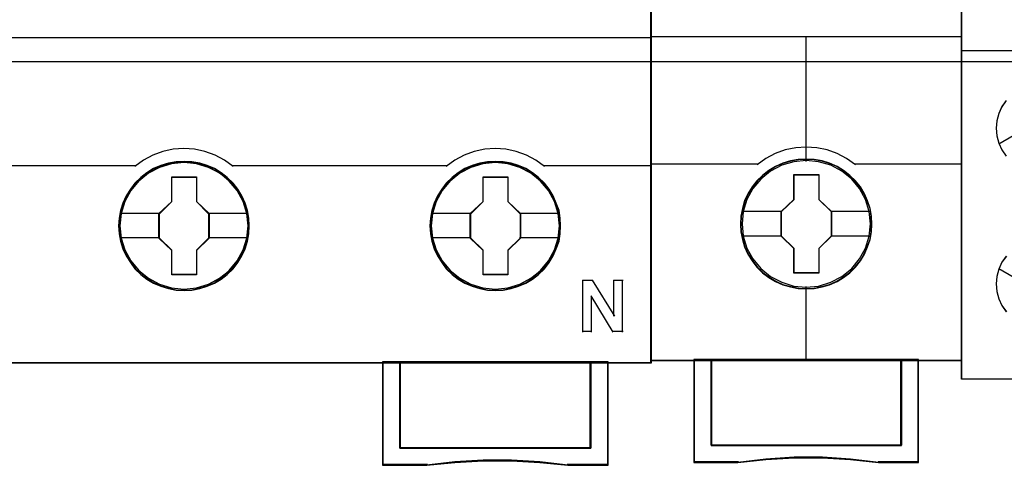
# Model space of a CAD drawing. Extents: x -558982 to 5119495, y -5290134 to 97908.
# Tile 139 of 256: x -474227 to -473658, y -21559 to -21301. Entities that reach past the tile are written whole.
import ezdxf

# ---------------------------------------------------------------- set-up
doc = ezdxf.new("R2010")
doc.units = 0
doc.header["$MEASUREMENT"] = 0
doc.layers.get('0').update_dxf_attribs({"color": 252})
doc.layers.add('45', color=8, linetype='Continuous')
doc.layers.add('50', color=7, linetype='Continuous')

# ---------------------------------------------------------------- blocks, each defined once
blk = doc.blocks.new('*U1074')
at = {"layer": '50', "color": 7}
blk.add_lwpolyline([(509.985212, -137.34823), (834.016113, -137.34823), (834.016113, -183.650891), (509.985212, -183.650891), (509.985212, -137.34823)], dxfattribs=at)
blk = doc.blocks.new('*U1076')
at = {"layer": '45', "color": 7}
for points in [[(582.040387, -118.999294), (509.961353, -118.999294), (509.961353, -201.067682), (582.040387, -201.067682), (582.040387, -118.999294)], [(582.016528, -119.02048), (509.982561, -119.02048), (509.982561, -201.043849), (582.016528, -201.043849), (582.016528, -119.02048)], [(558.782843, -193.151079), (558.760424, -192.702856), (558.687563, -192.254632), (558.536235, -191.823009), (558.356885, -191.407988), (558.121487, -191.020634), (557.841251, -190.672016), (557.510573, -190.351065), (557.146267, -190.074384), (556.776356, -189.830905), (556.344793, -189.648295), (555.91323, -189.521022), (555.459249, -189.438018), (555.005267, -189.415883), (554.551285, -189.438018), (554.108513, -189.521022), (553.660136, -189.648295), (553.245387, -189.830905), (552.858662, -190.074384), (552.499961, -190.351065), (552.163678, -190.672016), (551.900257, -191.020634), (551.659254, -191.407988), (551.457484, -191.823009), (551.339785, -192.254632), (551.25011, -192.702856), (551.222086, -193.151079), (551.25011, -193.599303), (551.339785, -194.036459), (551.457484, -194.468082), (551.659254, -194.87757), (551.900257, -195.270457), (552.163678, -195.630143), (552.499961, -195.951093), (552.858662, -196.227774), (553.245387, -196.454652), (553.660136, -196.637262), (554.108513, -196.775603), (554.551285, -196.864141), (555.005267, -196.886275), (555.459249, -196.864141), (555.91323, -196.775603), (556.344793, -196.637262), (556.776356, -196.454652), (557.146267, -196.227774), (557.510573, -195.951093), (557.841251, -195.630143), (558.121487, -195.270457), (558.356885, -194.87757), (558.536235, -194.468082), (558.687563, -194.036459), (558.760424, -193.599303), (558.782843, -193.151079)], [(558.782843, -193.151079), (558.760424, -192.702856), (558.687563, -192.254632), (558.536235, -191.823009), (558.356885, -191.407988), (558.121487, -191.020634), (557.841251, -190.672016), (557.510573, -190.351065), (557.146267, -190.074384), (556.776356, -189.830905), (556.344793, -189.648295), (555.91323, -189.521022), (555.459249, -189.438018), (555.005267, -189.415883), (554.551285, -189.438018), (554.108513, -189.521022), (553.660136, -189.648295), (553.245387, -189.830905), (552.858662, -190.074384), (552.499961, -190.351065), (552.163678, -190.672016), (551.900257, -191.020634), (551.659254, -191.407988), (551.457484, -191.823009), (551.339785, -192.254632), (551.25011, -192.702856), (551.222086, -193.151079), (551.25011, -193.599303), (551.339785, -194.036459), (551.457484, -194.468082), (551.659254, -194.87757), (551.900257, -195.270457), (552.163678, -195.630143), (552.499961, -195.951093), (552.858662, -196.227774), (553.245387, -196.454652), (553.660136, -196.637262), (554.108513, -196.775603), (554.551285, -196.864141), (555.005267, -196.886275), (555.459249, -196.864141), (555.91323, -196.775603), (556.344793, -196.637262), (556.776356, -196.454652), (557.146267, -196.227774), (557.510573, -195.951093), (557.841251, -195.630143), (558.121487, -195.270457), (558.356885, -194.87757), (558.536235, -194.468082), (558.687563, -194.036459), (558.760424, -193.599303), (558.782843, -193.151079)], [(558.761635, -193.151079), (558.739349, -192.705398), (558.666922, -192.259716), (558.516497, -191.830542), (558.338215, -191.417874), (558.104221, -191.032717), (557.825656, -190.686076), (557.496949, -190.366946), (557.134814, -190.091834), (556.767108, -189.849736), (556.338117, -189.668162), (555.909127, -189.541611), (555.457851, -189.459077), (555.006576, -189.437068), (554.5553, -189.459077), (554.115167, -189.541611), (553.669463, -189.668162), (553.257186, -189.849736), (552.872766, -190.091834), (552.516203, -190.366946), (552.181925, -190.686076), (551.920074, -191.032717), (551.680507, -191.417874), (551.479941, -191.830542), (551.362943, -192.259716), (551.273802, -192.705398), (551.245946, -193.151079), (551.273802, -193.59676), (551.362943, -194.031437), (551.479941, -194.460612), (551.680507, -194.867777), (551.920074, -195.258436), (552.181925, -195.616082), (552.516203, -195.935212), (552.872766, -196.210324), (553.257186, -196.435915), (553.669463, -196.617489), (554.115167, -196.755045), (554.5553, -196.843081), (555.006576, -196.86509), (555.457851, -196.843081), (555.909127, -196.755045), (556.338117, -196.617489), (556.767108, -196.435915), (557.134814, -196.210324), (557.496949, -195.935212), (557.825656, -195.616082), (558.104221, -195.258436), (558.338215, -194.867777), (558.516497, -194.460612), (558.666922, -194.031437), (558.739349, -193.59676), (558.761635, -193.151079)], [(576.793985, -193.151079), (576.771567, -192.702856), (576.698705, -192.254632), (576.541773, -191.823009), (576.362423, -191.407988), (576.132629, -191.020634), (575.852394, -190.672016), (575.521716, -190.351065), (575.15741, -190.074384), (574.787499, -189.830905), (574.355936, -189.648295), (573.924373, -189.521022), (573.470391, -189.438018), (573.01641, -189.415883), (572.562428, -189.438018), (572.119656, -189.521022), (571.671279, -189.648295), (571.25653, -189.830905), (570.869805, -190.074384), (570.511103, -190.351065), (570.174821, -190.672016), (569.911399, -191.020634), (569.664792, -191.407988), (569.468627, -191.823009), (569.350928, -192.254632), (569.261253, -192.702856), (569.233229, -193.151079), (569.261253, -193.599303), (569.350928, -194.036459), (569.468627, -194.468082), (569.664792, -194.87757), (569.911399, -195.270457), (570.174821, -195.630143), (570.511103, -195.951093), (570.869805, -196.227774), (571.25653, -196.454652), (571.671279, -196.637262), (572.119656, -196.775603), (572.562428, -196.864141), (573.01641, -196.886275), (573.470391, -196.864141), (573.924373, -196.775603), (574.355936, -196.637262), (574.787499, -196.454652), (575.15741, -196.227774), (575.521716, -195.951093), (575.852394, -195.630143), (576.132629, -195.270457), (576.362423, -194.87757), (576.541773, -194.468082), (576.698705, -194.036459), (576.771567, -193.599303), (576.793985, -193.151079)], [(576.793985, -193.151079), (576.771567, -192.702856), (576.698705, -192.254632), (576.541773, -191.823009), (576.362423, -191.407988), (576.132629, -191.020634), (575.852394, -190.672016), (575.521716, -190.351065), (575.15741, -190.074384), (574.787499, -189.830905), (574.355936, -189.648295), (573.924373, -189.521022), (573.470391, -189.438018), (573.01641, -189.415883), (572.562428, -189.438018), (572.119656, -189.521022), (571.671279, -189.648295), (571.25653, -189.830905), (570.869805, -190.074384), (570.511103, -190.351065), (570.174821, -190.672016), (569.911399, -191.020634), (569.664792, -191.407988), (569.468627, -191.823009), (569.350928, -192.254632), (569.261253, -192.702856), (569.233229, -193.151079), (569.261253, -193.599303), (569.350928, -194.036459), (569.468627, -194.468082), (569.664792, -194.87757), (569.911399, -195.270457), (570.174821, -195.630143), (570.511103, -195.951093), (570.869805, -196.227774), (571.25653, -196.454652), (571.671279, -196.637262), (572.119656, -196.775603), (572.562428, -196.864141), (573.01641, -196.886275), (573.470391, -196.864141), (573.924373, -196.775603), (574.355936, -196.637262), (574.787499, -196.454652), (575.15741, -196.227774), (575.521716, -195.951093), (575.852394, -195.630143), (576.132629, -195.270457), (576.362423, -194.87757), (576.541773, -194.468082), (576.698705, -194.036459), (576.771567, -193.599303), (576.793985, -193.151079)], [(576.770126, -193.151079), (576.747849, -192.705398), (576.675447, -192.259716), (576.519506, -191.830542), (576.341287, -191.417874), (576.112944, -191.032717), (575.834477, -190.686076), (575.505886, -190.366946), (575.143879, -190.091834), (574.776303, -189.849736), (574.347464, -189.668162), (573.918625, -189.541611), (573.467508, -189.459077), (573.016392, -189.437068), (572.565276, -189.459077), (572.125298, -189.541611), (571.679751, -189.668162), (571.26762, -189.849736), (570.883335, -190.091834), (570.526898, -190.366946), (570.192737, -190.686076), (569.930978, -191.032717), (569.685927, -191.417874), (569.491001, -191.830542), (569.374045, -192.259716), (569.284935, -192.705398), (569.257088, -193.151079), (569.284935, -193.59676), (569.374045, -194.031437), (569.491001, -194.460612), (569.685927, -194.867777), (569.930978, -195.258436), (570.192737, -195.616082), (570.526898, -195.935212), (570.883335, -196.210324), (571.26762, -196.435915), (571.679751, -196.617489), (572.125298, -196.755045), (572.565276, -196.843081), (573.016392, -196.86509), (573.467508, -196.843081), (573.918625, -196.755045), (574.347464, -196.617489), (574.776303, -196.435915), (575.143879, -196.210324), (575.505886, -195.935212), (575.834477, -195.616082), (576.112944, -195.258436), (576.341287, -194.867777), (576.519506, -194.460612), (576.675447, -194.031437), (576.747849, -193.59676), (576.770126, -193.151079)], [(554.293364, -190.310953), (555.736496, -190.310953), (555.736496, -191.731142), (556.455233, -192.435688), (556.455233, -193.855877), (555.736496, -194.571519), (555.736496, -195.980613), (554.293364, -195.980613), (554.293364, -194.571519), (553.55765, -193.855877), (553.55765, -192.435688), (554.293364, -191.731142), (554.293364, -190.310953)], [(554.293364, -190.310953), (555.736496, -190.310953), (555.736496, -190.310953), (555.736496, -191.731142), (555.736496, -191.731142), (556.455233, -192.435688), (556.455233, -192.435688), (556.455233, -193.855877), (556.455233, -193.855877), (555.736496, -194.571519), (555.736496, -194.571519), (555.736496, -195.980613), (555.736496, -195.980613), (554.293364, -195.980613), (554.293364, -195.980613), (554.293364, -194.571519), (554.293364, -194.571519), (553.55765, -193.855877), (553.55765, -193.855877), (553.55765, -192.435688), (553.55765, -192.435688), (554.293364, -191.731142), (554.293364, -191.731142), (554.293364, -190.310953), (554.293364, -190.310953)], [(554.303129, -190.334786), (555.723816, -190.334786), (555.723816, -191.743035), (556.431373, -192.441658), (556.431373, -193.849907), (555.723816, -194.559533), (555.723816, -195.956779), (554.303129, -195.956779), (554.303129, -194.559533), (553.578858, -193.849907), (553.578858, -192.441658), (554.303129, -191.743035), (554.303129, -190.334786)], [(572.302529, -190.310953), (573.746981, -190.310953), (573.746981, -191.731142), (574.466375, -192.435688), (574.466375, -193.855877), (573.746981, -194.571519), (573.746981, -195.980613), (572.302529, -195.980613), (572.302529, -194.571519), (571.566141, -193.855877), (571.566141, -192.435688), (572.302529, -191.731142), (572.302529, -190.310953)], [(572.302529, -190.310953), (573.746981, -190.310953), (573.746981, -190.310953), (573.746981, -191.731142), (573.746981, -191.731142), (574.466375, -192.435688), (574.466375, -192.435688), (574.466375, -193.855877), (574.466375, -193.855877), (573.746981, -194.571519), (573.746981, -194.571519), (573.746981, -195.980613), (573.746981, -195.980613), (572.302529, -195.980613), (572.302529, -195.980613), (572.302529, -194.571519), (572.302529, -194.571519), (571.566141, -193.855877), (571.566141, -193.855877), (571.566141, -192.435688), (571.566141, -192.435688), (572.302529, -191.731142), (572.302529, -191.731142), (572.302529, -190.310953), (572.302529, -190.310953)], [(572.314272, -190.334786), (573.734958, -190.334786), (573.734958, -191.743035), (574.442516, -192.441658), (574.442516, -193.849907), (573.734958, -194.559533), (573.734958, -195.956779), (572.314272, -195.956779), (572.314272, -194.559533), (571.590001, -193.849907), (571.590001, -192.441658), (572.314272, -191.743035), (572.314272, -190.334786)], [(578.539707, -206.009752), (567.489872, -206.009752), (567.489872, -201.020016), (566.489406, -201.020016), (566.489406, -207.002155), (569.049257, -207.002155), (570.681301, -206.830287), (572.307756, -206.747124), (573.950979, -206.747124), (575.594202, -206.830287), (577.215068, -207.002155), (579.545761, -207.002155), (579.545761, -201.020016), (578.539707, -201.020016), (578.539707, -206.009752)], [(567.486196, -201.020016), (567.486196, -206.017049), (578.541019, -206.017049), (578.541019, -201.020016), (573.010811, -201.020016), (567.486196, -201.020016)]]:
    blk.add_lwpolyline(points, close=True, dxfattribs=at)
at = {"layer": '45', "color": 139}
for points in [[(582.040387, -118.999294), (509.961353, -118.999294), (509.961353, -201.067682), (582.040387, -201.067682), (582.040387, -118.999294)], [(558.716567, -193.145902), (558.643709, -192.426422), (558.436346, -191.740148), (558.088872, -191.103685), (557.623705, -190.550238), (557.068868, -190.096412), (556.424359, -189.75881), (555.729411, -189.5485), (555.006441, -189.482086), (554.283471, -189.5485), (553.582919, -189.75881), (552.949619, -190.096412), (552.383573, -190.550238), (551.918406, -191.103685), (551.576536, -191.740148), (551.369173, -192.426422), (551.296315, -193.145902), (551.369173, -193.854313), (551.576536, -194.546121), (551.918406, -195.17705), (552.383573, -195.730497), (552.949619, -196.184323), (553.582919, -196.521925), (554.283471, -196.732235), (555.006441, -196.804183), (555.729411, -196.732235), (556.424359, -196.521925), (557.068868, -196.184323), (557.623705, -195.730497), (558.088872, -195.17705), (558.436346, -194.546121), (558.643709, -193.854313), (558.716567, -193.145902)], [(558.711265, -193.140487), (558.638401, -192.42103), (558.431021, -191.740313), (558.089123, -191.10387), (557.629524, -190.544907), (557.063431, -190.091096), (556.424475, -189.753504), (555.723865, -189.543202), (555.000836, -189.47679), (554.277807, -189.543202), (553.588407, -189.753504), (552.943846, -190.091096), (552.383359, -190.544907), (551.923759, -191.10387), (551.581861, -191.740313), (551.368876, -192.42103), (551.301618, -193.140487), (551.368876, -193.854409), (551.581861, -194.540661), (551.923759, -195.171569), (552.383359, -195.724997), (552.943846, -196.178809), (553.588407, -196.521934), (554.277807, -196.732237), (555.000836, -196.804183), (555.723865, -196.732237), (556.424475, -196.521934), (557.063431, -196.178809), (557.629524, -195.724997), (558.089123, -195.171569), (558.431021, -194.540661), (558.638401, -193.854409), (558.711265, -193.140487)], [(576.719756, -193.140487), (576.646922, -192.42103), (576.439624, -191.740313), (576.097863, -191.10387), (575.638446, -190.544907), (575.072579, -190.091096), (574.428275, -189.753504), (573.733547, -189.543202), (573.010806, -189.47679), (572.288065, -189.543202), (571.59894, -189.753504), (570.954636, -190.091096), (570.394371, -190.544907), (569.934954, -191.10387), (569.593193, -191.740313), (569.37469, -192.42103), (569.307458, -193.140487), (569.37469, -193.854409), (569.593193, -194.540661), (569.934954, -195.171569), (570.394371, -195.724997), (570.954636, -196.178809), (571.59894, -196.521934), (572.288065, -196.732237), (573.010806, -196.804183), (573.733547, -196.732237), (574.428275, -196.521934), (575.072579, -196.178809), (575.638446, -195.724997), (576.097863, -195.171569), (576.439624, -194.540661), (576.646922, -193.854409), (576.719756, -193.140487)], [(576.719756, -193.145902), (576.646922, -192.426422), (576.439624, -191.740148), (576.097863, -191.103685), (575.632843, -190.550238), (575.078182, -190.096412), (574.433878, -189.75881), (573.733547, -189.5485), (573.016409, -189.482086), (572.293667, -189.5485), (571.593337, -189.75881), (570.960238, -190.096412), (570.394371, -190.550238), (569.929352, -191.103685), (569.58759, -191.740148), (569.380292, -192.426422), (569.307458, -193.145902), (569.380292, -193.854313), (569.58759, -194.546121), (569.929352, -195.17705), (570.394371, -195.730497), (570.960238, -196.184323), (571.593337, -196.521925), (572.293667, -196.732235), (573.016409, -196.804183), (573.733547, -196.732235), (574.433878, -196.521925), (575.078182, -196.184323), (575.632843, -195.730497), (576.097863, -195.17705), (576.439624, -194.546121), (576.646922, -193.854313), (576.719756, -193.145902)]]:
    blk.add_lwpolyline(points, close=True, dxfattribs=at)
for points in [[(509.961353, -182.250027), (582.040387, -182.250027)], [(557.857631, -189.70453), (557.352264, -189.346973), (556.807591, -189.052853), (556.217996, -188.839472), (555.617171, -188.712597), (554.9995, -188.66646), (554.387445, -188.712597), (553.781005, -188.839472), (553.20264, -189.052853), (552.657967, -189.346973), (552.1526, -189.70453)], [(575.863472, -189.70453), (575.363692, -189.346973), (574.813374, -189.052853), (574.229362, -188.839472), (573.628504, -188.712597), (573.0108, -188.66646), (572.39871, -188.712597), (571.792237, -188.839472), (571.213841, -189.052853), (570.669138, -189.346973), (570.163743, -189.70453)], [(539.801421, -189.656863), (552.200319, -189.656863)], [(557.812563, -189.656863), (564.034546, -189.656863)], [(563.986828, -189.656863), (570.211462, -189.656863)], [(575.815753, -189.656863), (582.040387, -189.656863)], [(578.055879, -196.279852), (578.660315, -196.279852)], [(578.055879, -196.279852), (578.055879, -199.290783)], [(578.612597, -196.279852), (579.901, -198.361287)], [(579.853282, -196.279852), (580.402046, -196.279852)], [(579.853282, -196.279852), (579.853282, -198.361287)], [(580.354328, -196.279852), (580.354328, -199.290783)], [(578.556925, -197.198755), (578.556925, -199.290783)], [(579.840027, -199.290783), (578.556925, -197.198755)], [(578.055879, -199.243116), (578.604643, -199.243116)], [(579.792308, -199.243116), (580.402046, -199.243116)], [(566.489406, -201.020016), (566.489406, -207.002155)], [(573.034816, -201.020016), (566.489406, -201.020016)], [(567.486196, -201.020016), (567.486196, -206.017049)], [(578.495951, -206.017049), (578.495951, -201.020016)], [(579.498043, -201.020016), (579.498043, -207.002155)], [(567.486196, -205.969382), (578.541019, -205.969382)], [(577.223453, -207.002155), (575.599027, -206.800494), (573.952194, -206.702916), (572.305361, -206.702916), (570.675333, -206.800494), (569.039703, -207.002155)], [(569.084771, -206.954489), (566.489406, -206.954489)], [(579.545761, -206.954489), (577.175735, -206.954489)]]:
    blk.add_lwpolyline(points, dxfattribs=at)
at = {"layer": '45', "color": 7}
for points in [[(551.296315, -192.418869), (553.602717, -192.418869)], [(556.407514, -192.418869), (558.716567, -192.418869)], [(569.299505, -192.418869), (571.61386, -192.418869)], [(574.418657, -192.418869), (576.719756, -192.418869)], [(551.296315, -193.827678), (553.602717, -193.827678)], [(556.407514, -193.827678), (558.716567, -193.827678)], [(569.299505, -193.827678), (571.61386, -193.827678)], [(574.418657, -193.827678), (576.719756, -193.827678)]]:
    blk.add_lwpolyline(points, dxfattribs=at)
at = {"layer": '45', "color": 59}
for points in [[(578.539707, -206.009752), (567.489872, -206.009752), (567.489872, -201.020016), (566.489406, -201.020016), (566.489406, -207.002155), (569.049257, -207.002155), (570.681301, -206.830287), (572.307756, -206.747124), (573.950979, -206.747124), (575.594202, -206.830287), (577.215068, -207.002155), (579.545761, -207.002155), (579.545761, -201.020016), (578.539707, -201.020016), (578.539707, -206.009752)], [(578.51932, -205.993387), (567.507627, -205.993387), (567.507627, -201.041201), (566.510615, -201.041201), (566.510615, -206.978322), (569.061629, -206.978322), (570.68804, -206.807747), (572.308881, -206.72521), (573.946432, -206.72521), (575.583982, -206.807747), (577.199254, -206.978322), (579.521902, -206.978322), (579.521902, -201.041201), (578.51932, -201.041201), (578.51932, -205.993387)], [(567.486196, -201.020016), (567.486196, -206.017049), (578.541019, -206.017049), (578.541019, -201.020016), (573.010811, -201.020016), (567.486196, -201.020016)], [(567.507404, -201.041201), (567.507404, -205.995863), (578.51981, -205.995863), (578.51981, -201.041201), (573.010822, -201.041201), (567.507404, -201.041201)]]:
    blk.add_lwpolyline(points, close=True, dxfattribs=at)
blk = doc.blocks.new('*U1077')
at = {"layer": '45', "color": 7}
for points in [[(599.995858, -119.158183), (582.005923, -119.158183), (582.005923, -200.929979), (599.995858, -200.929979), (599.995858, -119.158183)], [(594.802477, -193.039963), (594.780148, -192.588329), (594.70758, -192.136695), (594.55128, -191.701583), (594.372651, -191.288503), (594.138201, -190.891946), (593.853511, -190.544959), (593.524164, -190.22551), (593.155742, -189.944616), (592.781738, -189.702276), (592.34633, -189.515013), (591.916504, -189.388335), (591.458767, -189.305719), (591.001031, -189.27818), (590.543294, -189.305719), (590.096722, -189.388335), (589.644567, -189.515013), (589.231488, -189.702276), (588.840737, -189.944616), (588.477897, -190.22551), (588.142968, -190.544959), (587.875025, -190.891946), (587.62941, -191.288503), (587.434035, -191.701583), (587.311227, -192.136695), (587.221913, -192.588329), (587.194002, -193.039963), (587.221913, -193.491597), (587.311227, -193.926708), (587.434035, -194.36182), (587.62941, -194.7749), (587.875025, -195.171457), (588.142968, -195.529459), (588.477897, -195.854416), (588.840737, -196.129803), (589.231488, -196.361127), (589.644567, -196.54839), (590.096722, -196.680576), (590.543294, -196.774208), (591.001031, -196.796238), (591.458767, -196.774208), (591.916504, -196.680576), (592.34633, -196.54839), (592.781738, -196.361127), (593.155742, -196.129803), (593.524164, -195.854416), (593.853511, -195.529459), (594.138201, -195.171457), (594.372651, -194.7749), (594.55128, -194.36182), (594.70758, -193.926708), (594.780148, -193.491597), (594.802477, -193.039963)], [(594.802477, -193.039963), (594.780148, -192.588329), (594.70758, -192.136695), (594.55128, -191.701583), (594.372651, -191.288503), (594.138201, -190.891946), (593.853511, -190.544959), (593.524164, -190.22551), (593.155742, -189.944616), (592.781738, -189.702276), (592.34633, -189.515013), (591.916504, -189.388335), (591.458767, -189.305719), (591.001031, -189.27818), (590.543294, -189.305719), (590.096722, -189.388335), (589.644567, -189.515013), (589.231488, -189.702276), (588.840737, -189.944616), (588.477897, -190.22551), (588.142968, -190.544959), (587.875025, -190.891946), (587.62941, -191.288503), (587.434035, -191.701583), (587.311227, -192.136695), (587.221913, -192.588329), (587.194002, -193.039963), (587.221913, -193.491597), (587.311227, -193.926708), (587.434035, -194.36182), (587.62941, -194.7749), (587.875025, -195.171457), (588.142968, -195.529459), (588.477897, -195.854416), (588.840737, -196.129803), (589.231488, -196.361127), (589.644567, -196.54839), (590.096722, -196.680576), (590.543294, -196.774208), (591.001031, -196.796238), (591.458767, -196.774208), (591.916504, -196.680576), (592.34633, -196.54839), (592.781738, -196.361127), (593.155742, -196.129803), (593.524164, -195.854416), (593.853511, -195.529459), (594.138201, -195.171457), (594.372651, -194.7749), (594.55128, -194.36182), (594.70758, -193.926708), (594.780148, -193.491597), (594.802477, -193.039963)], [(594.78392, -193.039949), (594.7617, -192.590542), (594.689486, -192.141135), (594.533948, -191.70817), (594.356191, -191.297127), (594.122884, -190.902525), (593.839583, -190.557249), (593.511842, -190.239376), (593.145217, -189.959866), (592.773038, -189.718721), (592.339754, -189.532382), (591.912024, -189.406328), (591.456521, -189.32412), (591.001017, -189.296717), (590.545513, -189.32412), (590.101119, -189.406328), (589.651171, -189.532382), (589.240106, -189.718721), (588.851262, -189.959866), (588.490192, -190.239376), (588.156896, -190.557249), (587.89026, -190.902525), (587.645843, -191.297127), (587.451421, -191.70817), (587.329213, -192.141135), (587.240334, -192.590542), (587.212559, -193.039949), (587.240334, -193.489357), (587.329213, -193.922322), (587.451421, -194.355287), (587.645843, -194.766331), (587.89026, -195.160932), (588.156896, -195.517169), (588.490192, -195.840523), (588.851262, -196.114552), (589.240106, -196.344736), (589.651171, -196.531076), (590.101119, -196.662609), (590.545513, -196.755779), (591.001017, -196.777702), (591.456521, -196.755779), (591.912024, -196.662609), (592.339754, -196.531076), (592.773038, -196.344736), (593.145217, -196.114552), (593.511842, -195.840523), (593.839583, -195.517169), (594.122884, -195.160932), (594.356191, -194.766331), (594.533948, -194.355287), (594.689486, -193.922322), (594.7617, -193.489357), (594.78392, -193.039949)], [(590.28593, -190.181194), (591.73274, -190.181194), (591.73274, -191.610693), (592.458961, -192.317164), (592.458961, -193.746662), (591.73274, -194.464171), (591.73274, -195.882632), (590.28593, -195.882632), (590.28593, -194.464171), (589.54282, -193.746662), (589.54282, -192.317164), (590.28593, -191.610693), (590.28593, -190.181194)], [(590.28593, -190.181194), (591.73274, -190.181194), (591.73274, -190.181194), (591.73274, -191.610693), (591.73274, -191.610693), (592.458961, -192.317164), (592.458961, -192.317164), (592.458961, -193.746662), (592.458961, -193.746662), (591.73274, -194.464171), (591.73274, -194.464171), (591.73274, -195.882632), (591.73274, -195.882632), (590.28593, -195.882632), (590.28593, -195.882632), (590.28593, -194.464171), (590.28593, -194.464171), (589.54282, -193.746662), (589.54282, -193.746662), (589.54282, -192.317164), (589.54282, -192.317164), (590.28593, -191.610693), (590.28593, -191.610693), (590.28593, -190.181194), (590.28593, -190.181194)], [(590.295029, -190.199731), (591.723426, -190.199731), (591.723426, -191.619935), (592.440403, -192.321811), (592.440403, -193.742015), (591.723426, -194.454858), (591.723426, -195.864095), (590.295029, -195.864095), (590.295029, -194.454858), (589.561378, -193.742015), (589.561378, -192.321811), (590.295029, -191.619935), (590.295029, -190.199731)], [(596.504179, -200.887609), (596.504179, -205.842014), (585.497602, -205.842014), (585.497602, -200.887609), (584.500549, -200.887609), (584.500549, -206.840619), (587.046098, -206.840619), (588.667006, -206.66407), (590.299054, -206.575795), (591.931102, -206.575795), (593.56315, -206.66407), (595.189628, -206.840619), (597.501232, -206.840619), (597.501232, -200.887609), (596.504179, -200.887609)], [(590.995318, -200.887609), (585.494688, -200.887609), (585.494688, -205.850216), (596.507094, -205.850216), (596.507094, -200.887609), (590.995318, -200.887609)], [(596.507094, -205.850216), (596.507094, -200.887609), (590.995318, -200.887609), (585.494688, -200.887609), (585.494688, -205.850216), (596.507094, -205.850216)]]:
    blk.add_lwpolyline(points, close=True, dxfattribs=at)
at = {"layer": '45', "color": 139}
for points in [[(599.995858, -119.158183), (582.005923, -119.158183), (582.005923, -200.929979), (599.995858, -200.929979), (599.995858, -119.158183)], [(594.712342, -193.029158), (594.639761, -192.307459), (594.433186, -191.624323), (594.087032, -190.99077), (593.629216, -190.434345), (593.065321, -189.982594), (592.417678, -189.641026), (591.719788, -189.431678), (590.993982, -189.365568), (590.273759, -189.431678), (589.581452, -189.641026), (588.93381, -189.982594), (588.369914, -190.434345), (587.912098, -190.99077), (587.565944, -191.624323), (587.353786, -192.307459), (587.286788, -193.029158), (587.353786, -193.745349), (587.565944, -194.433994), (587.912098, -195.062038), (588.369914, -195.618463), (588.93381, -196.075723), (589.581452, -196.411781), (590.273759, -196.626638), (590.993982, -196.698257), (591.719788, -196.626638), (592.417678, -196.411781), (593.065321, -196.075723), (593.629216, -195.618463), (594.087032, -195.062038), (594.433186, -194.433994), (594.639761, -193.745349), (594.712342, -193.029158)]]:
    blk.add_lwpolyline(points, close=True, dxfattribs=at)
at = {"layer": '45', "color": 59}
for points in [[(599.974649, -119.179368), (582.024481, -119.179368), (582.024481, -200.908794), (599.974649, -200.908794), (599.974649, -119.179368)], [(596.504179, -200.887609), (596.504179, -205.842014), (585.497602, -205.842014), (585.497602, -200.887609), (584.500549, -200.887609), (584.500549, -206.840619), (587.046098, -206.840619), (588.667006, -206.66407), (590.299054, -206.575795), (591.931102, -206.575795), (593.56315, -206.66407), (595.189628, -206.840619), (597.501232, -206.840619), (597.501232, -200.887609), (596.504179, -200.887609)], [(596.488468, -200.908794), (596.488468, -205.83014), (585.513313, -205.83014), (585.513313, -200.908794), (584.519106, -200.908794), (584.519106, -206.822082), (587.057388, -206.822082), (588.673669, -206.646711), (590.301058, -206.559026), (591.928447, -206.559026), (593.555836, -206.646711), (595.17767, -206.822082), (597.482675, -206.822082), (597.482675, -200.908794), (596.488468, -200.908794)], [(590.995318, -200.887609), (585.494688, -200.887609), (585.494688, -205.850216), (596.507094, -205.850216), (596.507094, -200.887609), (590.995318, -200.887609)], [(596.507094, -205.850216), (596.507094, -200.887609), (590.995318, -200.887609), (585.494688, -200.887609), (585.494688, -205.850216), (596.507094, -205.850216)], [(590.995336, -200.908794), (585.513245, -200.908794), (585.513245, -205.831679), (596.488536, -205.831679), (596.488536, -200.908794), (590.995336, -200.908794)]]:
    blk.add_lwpolyline(points, close=True, dxfattribs=at)
at = {"layer": '45', "color": 139}
for points in [[(582.005923, -182.181175), (599.995858, -182.181175)], [(590.97438, -182.181175), (590.97438, -189.410587)], [(593.848104, -189.603901), (593.33348, -189.249849), (592.796481, -188.958614), (592.220326, -188.753035), (591.610608, -188.621694), (590.995297, -188.58172), (590.391173, -188.621694), (589.781455, -188.753035), (589.2053, -188.958614), (588.657114, -189.249849), (588.153677, -189.603901)], [(582.005923, -189.561531), (588.193443, -189.561531)], [(593.805687, -189.561531), (599.995858, -189.561531)], [(590.97438, -196.653239), (590.97438, -200.929979)], [(584.500549, -200.887609), (584.500549, -206.840619)], [(585.494688, -200.887609), (585.494688, -205.850216)], [(596.467328, -205.850216), (596.467328, -200.887609)], [(597.461467, -200.887609), (597.461467, -206.840619)], [(585.494688, -205.810494), (596.507094, -205.810494)], [(595.197482, -206.840619), (593.567736, -206.639361), (591.932409, -206.538731), (590.297082, -206.538731), (588.661755, -206.639361), (587.037591, -206.840619)], [(587.077356, -206.800897), (584.500549, -206.800897)], [(597.501232, -206.800897), (595.155065, -206.800897)]]:
    blk.add_lwpolyline(points, dxfattribs=at)
at = {"layer": '45', "color": 7}
for points in [[(587.26558, -192.302351), (589.582586, -192.302351)], [(592.419195, -192.302351), (594.730899, -192.302351)], [(587.26558, -193.721752), (589.582586, -193.721752)], [(592.419195, -193.721752), (594.730899, -193.721752)]]:
    blk.add_lwpolyline(points, dxfattribs=at)
at = {"layer": '45', "color": 140}
blk.add_lwpolyline([(596.488536, -205.831679), (596.488536, -200.908794), (590.995336, -200.908794), (585.513245, -200.908794), (585.513245, -205.831679), (596.488536, -205.831679)], close=True, dxfattribs=at)
blk = doc.blocks.new('*U1078')
at = {"layer": '45', "color": 7}
blk.add_lwpolyline([(599.990556, -118.986054), (618.009651, -118.986054), (618.009651, -118.986054), (618.009651, -202.015715), (618.009651, -202.015715), (599.990556, -202.015715), (599.990556, -202.015715), (599.990556, -118.986054), (599.990556, -118.986054)], close=True, dxfattribs=at)
at = {"layer": '45', "color": 59}
blk.add_lwpolyline([(599.995858, -118.99135), (618.004349, -118.99135), (618.004349, -202.010419), (599.995858, -202.010419), (599.995858, -118.99135)], close=True, dxfattribs=at)
at = {"layer": '45', "color": 7}
for points in [[(599.990556, -182.994153), (618.009651, -182.994153)], [(602.564842, -185.887322), (602.318482, -186.24474), (602.136644, -186.643173), (602.025195, -187.065043), (601.984135, -187.498632), (602.025195, -187.932221), (602.136644, -188.354092), (602.318482, -188.752525), (602.570708, -189.109943)], [(602.568918, -185.8929), (602.323078, -186.249374), (602.141624, -186.646756), (602.030411, -187.067512), (601.989437, -187.499957), (602.030411, -187.932401), (602.141624, -188.353158), (602.323078, -188.750539), (602.574771, -189.107013)], [(602.148499, -188.401647), (603.566804, -187.575428)], [(602.576076, -194.893633), (602.317955, -195.251051), (602.136097, -195.649484), (602.024636, -196.071355), (601.989437, -196.504944), (602.024636, -196.944392), (602.136097, -197.360403), (602.317955, -197.758836), (602.57021, -198.116254)], [(602.582479, -194.897036), (602.32504, -195.253699), (602.143662, -195.651291), (602.032496, -196.07227), (601.99739, -196.504944), (602.032496, -196.943464), (602.143662, -197.358596), (602.32504, -197.756188), (602.576628, -198.112851)], [(602.148499, -195.609873), (603.561502, -196.436092)]]:
    blk.add_lwpolyline(points, dxfattribs=at)

msp = doc.modelspace()

# ---------------------------------------------------------------- block references
at = {"xscale": 10, "yscale": 10, "zscale": 10}
for name in ['*U1074', '*U1078', '*U1077', '*U1076']:
    msp.add_blockref(name, (-479682.25, -19489.05), dxfattribs=at)

doc.saveas('drawing.dxf')
